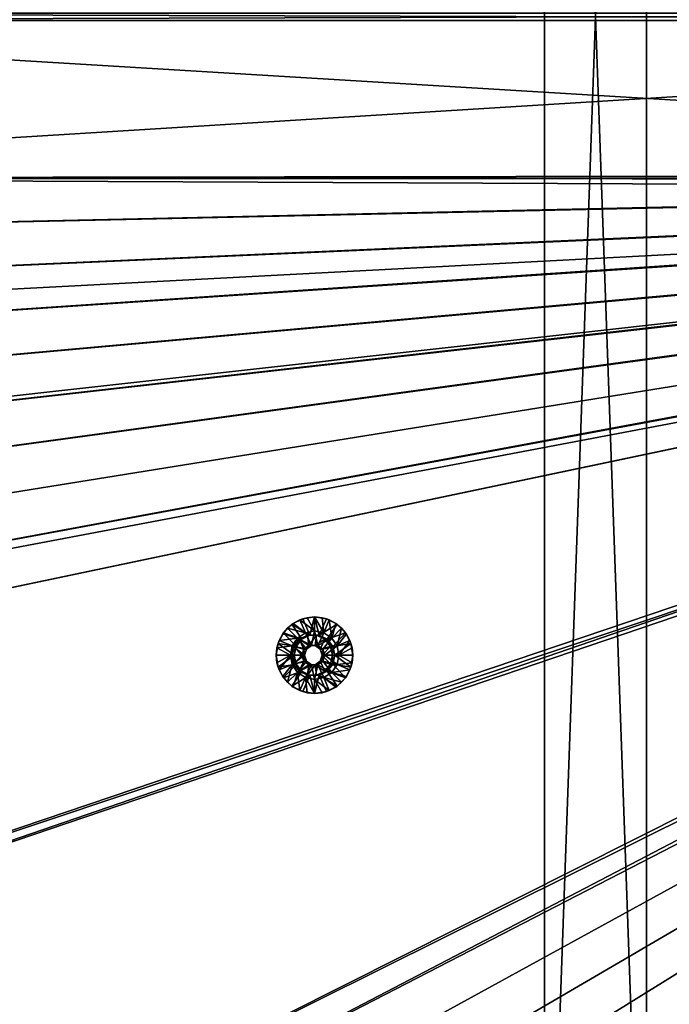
# Model space of a CAD drawing. Header units: metres. Extents: x -901 to 901, y -486 to 401.
# Tile 71 of 256: x -433 to -306, y -193 to -1. Entities that reach past the tile are written whole.
import ezdxf

# ---------------------------------------------------------------- set-up
doc = ezdxf.new("R2010")
doc.units = ezdxf.units.M

msp = doc.modelspace()

# ---------------------------------------------------------------- linework, layer by layer
at = {"layer": 'top0'}
for points in [[(-562.26355, -0.734328, -493.048248), (-562.26355, 0.734328, -493.048248), (-63.660755, -0.734328, -503.492493)], [(-562.26355, 0.734328, -493.048248), (-63.660755, 0.734328, -503.492493), (-63.660755, -0.734328, -503.492493)], [(-562.200745, 0.734328, -490.04892), (-562.200745, -0.734328, -490.04892), (-63.597927, 0.734328, -500.493134)], [(-562.200745, -0.734328, -490.04892), (-63.597927, -0.734328, -500.493134), (-63.597927, 0.734328, -500.493134)], [(-562.26355, -31.580099, -493.048248), (-562.26355, -0.734328, -493.048248), (-63.660755, -30.845772, -503.492493)], [(-63.660755, -30.845772, -503.492493), (-562.26355, -0.734328, -493.048248), (-63.660755, -0.734328, -503.492493)], [(-562.200745, -0.734328, -490.04892), (-562.200745, -31.580099, -490.04892), (-63.597927, -0.734328, -500.493134)], [(-562.200745, -31.580099, -490.04892), (-63.597927, -30.845772, -500.493134), (-63.597927, -0.734328, -500.493134)], [(-63.639893, -31.580099, -503.49292), (-562.26355, -31.580099, -493.048248), (-63.660755, -30.845772, -503.492493)], [(-562.200745, -31.580099, -490.04892), (-63.577065, -31.580099, -500.493591), (-63.597927, -30.845772, -500.493134)], [(-562.270081, -60.027832, -493.031525), (-562.26355, -31.580099, -493.048248), (-63.320282, -33.791721, -503.495331)], [(-562.26355, -31.580099, -493.048248), (-63.639893, -31.580099, -503.49292), (-63.320282, -33.791721, -503.495331)], [(-63.426933, -32.935684, -500.495117), (-63.469139, -32.661133, -500.494812), (-562.218018, -77.659081, -490.005096)], [(-63.469139, -32.661133, -500.494812), (-562.210327, -65.947968, -490.024506), (-562.218018, -77.659081, -490.005096)], [(-63.469139, -32.661133, -500.494812), (-63.505154, -32.387917, -500.494507), (-562.210327, -65.947968, -490.024506)], [(-63.505154, -32.387917, -500.494507), (-562.204956, -54.371548, -490.038177), (-562.210327, -65.947968, -490.024506)], [(-63.505154, -32.387917, -500.494507), (-63.535072, -32.116413, -500.494202), (-562.204956, -54.371548, -490.038177)], [(-63.535072, -32.116413, -500.494202), (-562.201782, -42.919022, -490.046234), (-562.204956, -54.371548, -490.038177)], [(-63.558937, -31.84775, -500.493896), (-562.200745, -31.580099, -490.04892), (-562.201782, -42.919022, -490.046234)], [(-63.535072, -32.116413, -500.494202), (-63.558937, -31.84775, -500.493896), (-562.201782, -42.919022, -490.046234)], [(-63.558937, -31.84775, -500.493896), (-63.577065, -31.580099, -500.493591), (-562.200745, -31.580099, -490.04892)], [(-63.320282, -33.791721, -503.495331), (-556.825012, -127.259506, -492.974121), (-562.270081, -60.027832, -493.031525)], [(-562.22406, -89.514763, -489.979797), (-63.426933, -32.935684, -500.495117), (-562.227051, -88.468025, -489.982208)], [(-63.426933, -32.935684, -500.495117), (-562.218018, -77.659081, -490.005096), (-562.227051, -88.468025, -489.982208)], [(-63.378803, -33.209328, -500.495422), (-63.426933, -32.935684, -500.495117), (-562.22406, -89.514763, -489.979797)], [(-561.627441, -101.444748, -489.961151), (-63.378803, -33.209328, -500.495422), (-562.22406, -89.514763, -489.979797)], [(-63.32428, -33.484169, -500.495697), (-63.378803, -33.209328, -500.495422), (-561.627441, -101.444748, -489.961151)], [(-559.98407, -113.376183, -489.958313), (-63.32428, -33.484169, -500.495697), (-561.627441, -101.444748, -489.961151)], [(-63.32428, -33.484169, -500.495697), (-559.98407, -113.376183, -489.958313), (-557.308105, -125.167221, -489.971375)], [(-63.263184, -33.760246, -500.495972), (-63.32428, -33.484169, -500.495697), (-557.308105, -125.167221, -489.971375)], [(-63.263184, -33.760246, -500.495972), (-557.308105, -125.167221, -489.971375), (-553.594482, -136.83017, -490.000427)], [(-520.393921, -188.45813, -493.390167), (-556.825012, -127.259506, -492.974121), (-63.320282, -33.791721, -503.495331)], [(-63.258526, -33.780186, -500.496002), (-63.263184, -33.760246, -500.495972), (-553.594482, -136.83017, -490.000427)], [(-63.258526, -33.780186, -500.496002), (-553.594482, -136.83017, -490.000427), (-518.588135, -190.194046, -490.413635)], [(-62.849209, -35.558052, -503.495331), (-520.393921, -188.45813, -493.390167), (-63.320282, -33.791721, -503.495331)], [(-62.84177, -35.37413, -500.496002), (-63.258526, -33.780186, -500.496002), (-518.588135, -190.194046, -490.413635)], [(-437.335358, -223.870071, -494.717072), (-520.393921, -188.45813, -493.390167), (-62.849209, -35.558052, -503.495331)], [(-518.588135, -190.194046, -490.413635), (-423.970123, -223.826447, -491.966522), (-62.84177, -35.37413, -500.496002)], [(-62.116249, -37.232742, -503.495331), (-437.335358, -223.870071, -494.717072), (-62.849209, -35.558052, -503.495331)], [(-423.970123, -223.826447, -491.966522), (-62.038971, -37.179729, -500.496002), (-62.84177, -35.37413, -500.496002)], [(-341.090759, -223.79567, -496.466583), (-437.335358, -223.870071, -494.717072), (-62.116249, -37.232742, -503.495331)], [(-423.970123, -223.826447, -491.966522), (-402.263153, -223.800766, -492.368256), (-62.038971, -37.179729, -500.496002)], [(-402.263153, -223.800766, -492.368256), (-381.537445, -223.778259, -492.746674), (-62.038971, -37.179729, -500.496002)], [(-62.038971, -37.179729, -500.496002), (-381.537445, -223.778259, -492.746674), (-362.761078, -223.761658, -493.084625)], [(-362.761078, -223.761658, -493.084625), (-345.556152, -223.751236, -493.389862), (-62.038971, -37.179729, -500.496002)], [(-345.556152, -223.751236, -493.389862), (-329.631134, -223.746918, -493.668304), (-62.038971, -37.179729, -500.496002)], [(-244.761276, -223.802536, -498.037628), (-341.090759, -223.79567, -496.466583), (-62.116249, -37.232742, -503.495331)], [(-62.038971, -37.179729, -500.496002), (-329.631134, -223.746918, -493.668304), (-314.839111, -223.748489, -493.923187)], [(-62.038971, -37.179729, -500.496002), (-314.839111, -223.748489, -493.923187), (-61.074459, -38.640835, -500.496002)], [(-314.839111, -223.748489, -493.923187), (-301.082428, -223.755539, -494.156799), (-61.074459, -38.640835, -500.496002)], [(-437.279114, -223.842056, -491.717743), (-423.970123, -223.826447, -491.966522), (-518.588135, -190.194046, -490.413635)]]:
    msp.add_3dface(points, dxfattribs=at)
at = {"layer": 'top012'}
for points in [[(-309.990051, -280, -540), (-329.990051, -280, -540), (-309.990051, 280, -540)], [(-329.990051, -280, -540), (-329.990051, 280, -540), (-309.990051, 280, -540)], [(-329.990051, 280, -540), (-329.990051, -280, -540), (-329.990051, 280, -520)], [(-329.990051, -280, -540), (-329.990051, -280, -520), (-329.990051, 280, -520)], [(-329.990051, -280, -520), (-309.990051, -280, -520), (-329.990051, 280, -520)], [(-309.990051, -280, -520), (-309.990051, 280, -520), (-329.990051, 280, -520)], [(-309.990051, -280, -520), (-309.990051, -280, -540), (-309.990051, 280, -520)], [(-309.990051, -280, -540), (-309.990051, 280, -540), (-309.990051, 280, -520)]]:
    msp.add_3dface(points, dxfattribs=at)
at = {"layer": 'top0123422'}
for points in [[(-375.892517, -121.099045, -493.655518), (-377.319763, -117.865829, -493.62561), (-375.002655, -117.498756, -493.674133)], [(-377.319763, -117.865829, -493.62561), (-376.455017, -117.64286, -493.143616), (-375.002655, -117.498756, -493.674133)], [(-376.455017, -117.64286, -493.143616), (-374.992157, -117.498756, -493.174255), (-375.002655, -117.498756, -493.674133)], [(-374.971222, -120.246231, -492.174469), (-374.992157, -117.498756, -493.174255), (-376.455017, -117.64286, -493.143616)], [(-375.892517, -121.099045, -493.655518), (-375.002655, -117.498756, -493.674133), (-374.112762, -121.099045, -493.69278)], [(-375.002655, -117.498756, -493.674133), (-372.685516, -117.865829, -493.722687), (-374.112762, -121.099045, -493.69278)], [(-372.685516, -117.865829, -493.722687), (-375.002655, -117.498756, -493.674133), (-373.529327, -117.64286, -493.204895)], [(-373.529327, -117.64286, -493.204895), (-375.002655, -117.498756, -493.674133), (-374.992157, -117.498756, -493.174255)], [(-374.971222, -120.246231, -492.174469), (-373.152924, -120.607994, -492.212555), (-374.992157, -117.498756, -493.174255)], [(-373.152924, -120.607994, -492.212555), (-373.529327, -117.64286, -493.204895), (-374.992157, -117.498756, -493.174255)], [(-381.068939, -120.590363, -493.547058), (-379.410065, -118.931129, -493.581818), (-377.496063, -121.871429, -493.621918)], [(-381.068939, -120.590363, -493.547058), (-380.294312, -119.69545, -493.063202), (-379.410065, -118.931129, -493.581818)], [(-380.294312, -119.69545, -493.063202), (-379.15802, -118.762733, -493.087006), (-379.410065, -118.931129, -493.581818)], [(-376.789551, -120.607994, -492.136383), (-379.15802, -118.762733, -493.087006), (-380.294312, -119.69545, -493.063202)], [(-379.410065, -118.931129, -493.581818), (-377.319763, -117.865829, -493.62561), (-375.892517, -121.099045, -493.655518)], [(-379.410065, -118.931129, -493.581818), (-377.861664, -118.069656, -493.114136), (-377.319763, -117.865829, -493.62561)], [(-379.410065, -118.931129, -493.581818), (-379.15802, -118.762733, -493.087006), (-377.861664, -118.069656, -493.114136)], [(-377.496063, -121.871429, -493.621918), (-379.410065, -118.931129, -493.581818), (-375.892517, -121.099045, -493.655518)], [(-379.15802, -118.762733, -493.087006), (-376.789551, -120.607994, -492.136383), (-377.861664, -118.069656, -493.114136)], [(-377.861664, -118.069656, -493.114136), (-376.455017, -117.64286, -493.143616), (-377.319763, -117.865829, -493.62561)], [(-377.861664, -118.069656, -493.114136), (-374.971222, -120.246231, -492.174469), (-376.455017, -117.64286, -493.143616)], [(-376.789551, -120.607994, -492.136383), (-374.971222, -120.246231, -492.174469), (-377.861664, -118.069656, -493.114136)], [(-374.112762, -121.099045, -493.69278), (-372.685516, -117.865829, -493.722687), (-370.595215, -118.931129, -493.766479)], [(-374.112762, -121.099045, -493.69278), (-370.595215, -118.931129, -493.766479), (-372.509216, -121.871429, -493.726379)], [(-372.122681, -118.069656, -493.234375), (-372.685516, -117.865829, -493.722687), (-373.529327, -117.64286, -493.204895)], [(-373.529327, -117.64286, -493.204895), (-373.152924, -120.607994, -492.212555), (-372.122681, -118.069656, -493.234375)], [(-373.152924, -120.607994, -492.212555), (-371.61142, -121.638214, -492.244843), (-372.122681, -118.069656, -493.234375)], [(-370.595215, -118.931129, -493.766479), (-372.685516, -117.865829, -493.722687), (-372.122681, -118.069656, -493.234375)], [(-370.595215, -118.931129, -493.766479), (-368.93634, -120.590363, -493.801208), (-372.509216, -121.871429, -493.726379)], [(-370.826294, -118.762733, -493.261505), (-370.595215, -118.931129, -493.766479), (-372.122681, -118.069656, -493.234375)], [(-372.122681, -118.069656, -493.234375), (-371.61142, -121.638214, -492.244843), (-370.826294, -118.762733, -493.261505)], [(-371.61142, -121.638214, -492.244843), (-369.690033, -119.69545, -493.285309), (-370.826294, -118.762733, -493.261505)], [(-370.595215, -118.931129, -493.766479), (-370.826294, -118.762733, -493.261505), (-369.690033, -119.69545, -493.285309)], [(-368.93634, -120.590363, -493.801208), (-370.595215, -118.931129, -493.766479), (-369.690033, -119.69545, -493.285309)], [(-382.134003, -122.681129, -493.52475), (-381.068939, -120.590363, -493.547058), (-378.605713, -123.263222, -493.598663)], [(-381.919739, -122.128624, -493.029144), (-381.068939, -120.590363, -493.547058), (-382.134003, -122.681129, -493.52475)], [(-381.919739, -122.128624, -493.029144), (-381.226837, -120.831978, -493.043671), (-381.068939, -120.590363, -493.547058)], [(-381.919739, -122.128624, -493.029144), (-378.331024, -121.638214, -492.104095), (-381.226837, -120.831978, -493.043671)], [(-381.226837, -120.831978, -493.043671), (-380.294312, -119.69545, -493.063202), (-381.068939, -120.590363, -493.547058)], [(-378.331024, -121.638214, -492.104095), (-380.294312, -119.69545, -493.063202), (-381.226837, -120.831978, -493.043671)], [(-378.605713, -123.263222, -493.598663), (-381.068939, -120.590363, -493.547058), (-377.496063, -121.871429, -493.621918)], [(-378.331024, -121.638214, -492.104095), (-376.789551, -120.607994, -492.136383), (-380.294312, -119.69545, -493.063202)], [(-375.589142, -123.096642, -492.16153), (-376.789551, -120.607994, -492.136383), (-378.331024, -121.638214, -492.104095)], [(-377.98819, -121.871429, -517.11676), (-376.384674, -121.099045, -517.15033), (-376.112701, -123.096642, -517.156067)], [(-375.892517, -121.099045, -493.655518), (-376.384674, -121.099045, -517.15033), (-377.98819, -121.871429, -517.11676)], [(-375.892517, -121.099045, -493.655518), (-377.98819, -121.871429, -517.11676), (-377.496063, -121.871429, -493.621918)], [(-374.971222, -120.246231, -492.174469), (-376.789551, -120.607994, -492.136383), (-375.589142, -123.096642, -492.16153)], [(-376.112701, -123.096642, -517.156067), (-376.384674, -121.099045, -517.15033), (-374.604889, -121.099045, -517.187622)], [(-374.604889, -121.099045, -517.187622), (-376.384674, -121.099045, -517.15033), (-375.892517, -121.099045, -493.655518)], [(-376.112701, -123.096642, -517.156067), (-374.604889, -121.099045, -517.187622), (-374.876892, -123.096642, -517.181946)], [(-374.112762, -121.099045, -493.69278), (-374.604889, -121.099045, -517.187622), (-375.892517, -121.099045, -493.655518)], [(-374.353333, -123.096642, -492.187408), (-374.971222, -120.246231, -492.174469), (-375.589142, -123.096642, -492.16153)], [(-374.353333, -123.096642, -492.187408), (-373.152924, -120.607994, -492.212555), (-374.971222, -120.246231, -492.174469)], [(-374.604889, -121.099045, -517.187622), (-373.001373, -121.871429, -517.221191), (-374.876892, -123.096642, -517.181946)], [(-373.001373, -121.871429, -517.221191), (-374.604889, -121.099045, -517.187622), (-372.509216, -121.871429, -493.726379)], [(-374.604889, -121.099045, -517.187622), (-374.112762, -121.099045, -493.69278), (-372.509216, -121.871429, -493.726379)], [(-371.61142, -121.638214, -492.244843), (-373.152924, -120.607994, -492.212555), (-374.353333, -123.096642, -492.187408)], [(-372.509216, -121.871429, -493.726379), (-368.93634, -120.590363, -493.801208), (-371.399567, -123.263222, -493.749603)], [(-371.61142, -121.638214, -492.244843), (-370.581421, -123.180038, -492.266418), (-369.690033, -119.69545, -493.285309)], [(-368.93634, -120.590363, -493.801208), (-367.871277, -122.681129, -493.823517), (-371.399567, -123.263222, -493.749603)], [(-370.581421, -123.180038, -492.266418), (-368.757507, -120.831978, -493.30484), (-369.690033, -119.69545, -493.285309)], [(-368.757507, -120.831978, -493.30484), (-370.581421, -123.180038, -492.266418), (-368.064606, -122.128624, -493.319366)], [(-368.93634, -120.590363, -493.801208), (-369.690033, -119.69545, -493.285309), (-368.757507, -120.831978, -493.30484)], [(-367.871277, -122.681129, -493.823517), (-368.93634, -120.590363, -493.801208), (-368.064606, -122.128624, -493.319366)], [(-368.064606, -122.128624, -493.319366), (-368.93634, -120.590363, -493.801208), (-368.757507, -120.831978, -493.30484)], [(-382.502045, -124.998756, -493.567078), (-382.134003, -122.681129, -493.52475), (-379.00177, -124.998756, -493.590363)], [(-382.346436, -123.535576, -493.020203), (-382.134003, -122.681129, -493.52475), (-382.502045, -124.998756, -493.567078)], [(-382.346436, -123.535576, -493.020203), (-381.919739, -122.128624, -493.029144), (-382.134003, -122.681129, -493.52475)], [(-382.346436, -123.535576, -493.020203), (-379.361023, -123.180038, -492.08252), (-381.919739, -122.128624, -493.029144)], [(-379.722717, -124.998756, -492.074951), (-379.361023, -123.180038, -492.08252), (-382.346436, -123.535576, -493.020203)], [(-379.00177, -124.998756, -493.590363), (-382.134003, -122.681129, -493.52475), (-378.605713, -123.263222, -493.598663)], [(-379.361023, -123.180038, -492.08252), (-378.331024, -121.638214, -492.104095), (-381.919739, -122.128624, -493.029144)], [(-379.361023, -123.180038, -492.08252), (-379.722717, -124.998756, -492.074951), (-376.970795, -124.998756, -492.132599)], [(-377.494354, -124.998756, -517.127075), (-379.493927, -124.998756, -517.085205), (-379.09787, -123.263222, -517.093506)], [(-379.09787, -123.263222, -517.093506), (-379.493927, -124.998756, -517.085205), (-378.605713, -123.263222, -493.598663)], [(-378.605713, -123.263222, -493.598663), (-379.493927, -124.998756, -517.085205), (-379.00177, -124.998756, -493.590363)], [(-378.331024, -121.638214, -492.104095), (-379.361023, -123.180038, -492.08252), (-376.588898, -123.823181, -492.140594)], [(-376.588898, -123.823181, -492.140594), (-379.361023, -123.180038, -492.08252), (-376.970795, -124.998756, -492.132599)], [(-379.09787, -123.263222, -517.093506), (-377.98819, -121.871429, -517.11676), (-377.112457, -123.823181, -517.135132)], [(-377.98819, -121.871429, -517.11676), (-379.09787, -123.263222, -517.093506), (-377.496063, -121.871429, -493.621918)], [(-377.496063, -121.871429, -493.621918), (-379.09787, -123.263222, -517.093506), (-378.605713, -123.263222, -493.598663)], [(-377.494354, -124.998756, -517.127075), (-379.09787, -123.263222, -517.093506), (-377.112457, -123.823181, -517.135132)], [(-375.589142, -123.096642, -492.16153), (-378.331024, -121.638214, -492.104095), (-376.588898, -123.823181, -492.140594)], [(-377.112457, -123.823181, -517.135132), (-377.98819, -121.871429, -517.11676), (-376.112701, -123.096642, -517.156067)], [(-376.112701, -123.096642, -517.156067), (-376.588898, -123.823181, -492.140594), (-377.112457, -123.823181, -517.135132)], [(-376.112701, -123.096642, -517.156067), (-375.589142, -123.096642, -492.16153), (-376.588898, -123.823181, -492.140594)], [(-374.876892, -123.096642, -517.181946), (-374.353333, -123.096642, -492.187408), (-376.112701, -123.096642, -517.156067)], [(-374.353333, -123.096642, -492.187408), (-375.589142, -123.096642, -492.16153), (-376.112701, -123.096642, -517.156067)], [(-374.876892, -123.096642, -517.181946), (-373.001373, -121.871429, -517.221191), (-373.877106, -123.823181, -517.202881)], [(-374.353333, -123.096642, -492.187408), (-374.876892, -123.096642, -517.181946), (-373.877106, -123.823181, -517.202881)], [(-373.353546, -123.823181, -492.208344), (-371.61142, -121.638214, -492.244843), (-374.353333, -123.096642, -492.187408)], [(-373.353546, -123.823181, -492.208344), (-374.353333, -123.096642, -492.187408), (-373.877106, -123.823181, -517.202881)], [(-373.001373, -121.871429, -517.221191), (-371.891693, -123.263222, -517.244446), (-373.877106, -123.823181, -517.202881)], [(-373.877106, -123.823181, -517.202881), (-371.891693, -123.263222, -517.244446), (-373.495239, -124.998756, -517.210876)], [(-371.891693, -123.263222, -517.244446), (-371.495667, -124.998756, -517.252747), (-373.495239, -124.998756, -517.210876)], [(-370.581421, -123.180038, -492.266418), (-371.61142, -121.638214, -492.244843), (-373.353546, -123.823181, -492.208344)], [(-372.97168, -124.998756, -492.21637), (-370.581421, -123.180038, -492.266418), (-373.353546, -123.823181, -492.208344)], [(-371.891693, -123.263222, -517.244446), (-373.001373, -121.871429, -517.221191), (-371.399567, -123.263222, -493.749603)], [(-373.001373, -121.871429, -517.221191), (-372.509216, -121.871429, -493.726379), (-371.399567, -123.263222, -493.749603)], [(-370.219757, -124.998756, -492.273987), (-370.581421, -123.180038, -492.266418), (-372.97168, -124.998756, -492.21637)], [(-371.495667, -124.998756, -517.252747), (-371.891693, -123.263222, -517.244446), (-371.00351, -124.998756, -493.757904)], [(-371.891693, -123.263222, -517.244446), (-371.399567, -123.263222, -493.749603), (-371.00351, -124.998756, -493.757904)], [(-371.399567, -123.263222, -493.749603), (-367.871277, -122.681129, -493.823517), (-371.00351, -124.998756, -493.757904)], [(-367.871277, -122.681129, -493.823517), (-367.504272, -124.998756, -493.831207), (-371.00351, -124.998756, -493.757904)], [(-370.581421, -123.180038, -492.266418), (-370.219757, -124.998756, -492.273987), (-368.064606, -122.128624, -493.319366)], [(-368.064606, -122.128624, -493.319366), (-370.219757, -124.998756, -492.273987), (-367.637909, -123.535576, -493.328308)], [(-367.637909, -123.535576, -493.328308), (-367.871277, -122.681129, -493.823517), (-368.064606, -122.128624, -493.319366)], [(-367.504272, -124.998756, -493.831207), (-367.871277, -122.681129, -493.823517), (-367.637909, -123.535576, -493.328308)], [(-382.49054, -124.998756, -493.017181), (-382.346436, -123.535576, -493.020203), (-382.502045, -124.998756, -493.567078)], [(-382.134003, -127.316383, -493.52475), (-382.502045, -124.998756, -493.567078), (-379.00177, -124.998756, -493.590363)], [(-382.49054, -124.998756, -493.017181), (-382.502045, -124.998756, -493.567078), (-382.346436, -126.461929, -493.020203)], [(-382.502045, -124.998756, -493.567078), (-382.134003, -127.316383, -493.52475), (-382.346436, -126.461929, -493.020203)], [(-382.49054, -124.998756, -493.017181), (-379.722717, -124.998756, -492.074951), (-382.346436, -123.535576, -493.020203)], [(-379.722717, -124.998756, -492.074951), (-382.49054, -124.998756, -493.017181), (-382.346436, -126.461929, -493.020203)], [(-381.919739, -127.868881, -493.029144), (-379.722717, -124.998756, -492.074951), (-382.346436, -126.461929, -493.020203)], [(-382.134003, -127.316383, -493.52475), (-379.00177, -124.998756, -493.590363), (-378.605713, -126.734291, -493.598663)], [(-379.361023, -126.817467, -492.08252), (-379.722717, -124.998756, -492.074951), (-381.919739, -127.868881, -493.029144)], [(-376.970795, -124.998756, -492.132599), (-379.722717, -124.998756, -492.074951), (-379.361023, -126.817467, -492.08252)], [(-379.09787, -126.734291, -517.093506), (-379.493927, -124.998756, -517.085205), (-377.494354, -124.998756, -517.127075)], [(-379.09787, -126.734291, -517.093506), (-379.00177, -124.998756, -493.590363), (-379.493927, -124.998756, -517.085205)], [(-376.970795, -124.998756, -492.132599), (-379.361023, -126.817467, -492.08252), (-376.588898, -126.174324, -492.140594)], [(-377.112457, -126.174324, -517.135132), (-379.09787, -126.734291, -517.093506), (-377.494354, -124.998756, -517.127075)], [(-378.605713, -126.734291, -493.598663), (-379.00177, -124.998756, -493.590363), (-379.09787, -126.734291, -517.093506)], [(-377.112457, -123.823181, -517.135132), (-376.970795, -124.998756, -492.132599), (-377.494354, -124.998756, -517.127075)], [(-377.112457, -126.174324, -517.135132), (-377.494354, -124.998756, -517.127075), (-376.588898, -126.174324, -492.140594)], [(-376.588898, -126.174324, -492.140594), (-377.494354, -124.998756, -517.127075), (-376.970795, -124.998756, -492.132599)], [(-376.588898, -123.823181, -492.140594), (-376.970795, -124.998756, -492.132599), (-377.112457, -123.823181, -517.135132)], [(-373.353546, -123.823181, -492.208344), (-373.877106, -123.823181, -517.202881), (-373.495239, -124.998756, -517.210876)], [(-373.495239, -124.998756, -517.210876), (-371.891693, -126.734291, -517.244446), (-373.877106, -126.174324, -517.202881)], [(-373.495239, -124.998756, -517.210876), (-373.877106, -126.174324, -517.202881), (-372.97168, -124.998756, -492.21637)], [(-373.877106, -126.174324, -517.202881), (-373.353546, -126.174324, -492.208344), (-372.97168, -124.998756, -492.21637)], [(-372.97168, -124.998756, -492.21637), (-373.353546, -123.823181, -492.208344), (-373.495239, -124.998756, -517.210876)], [(-371.495667, -124.998756, -517.252747), (-371.891693, -126.734291, -517.244446), (-373.495239, -124.998756, -517.210876)], [(-373.353546, -126.174324, -492.208344), (-370.581421, -126.817467, -492.266418), (-372.97168, -124.998756, -492.21637)], [(-370.581421, -126.817467, -492.266418), (-370.219757, -124.998756, -492.273987), (-372.97168, -124.998756, -492.21637)], [(-371.399567, -126.734291, -493.749603), (-371.891693, -126.734291, -517.244446), (-371.495667, -124.998756, -517.252747)], [(-371.00351, -124.998756, -493.757904), (-371.399567, -126.734291, -493.749603), (-371.495667, -124.998756, -517.252747)], [(-371.00351, -124.998756, -493.757904), (-367.871277, -127.316383, -493.823517), (-371.399567, -126.734291, -493.749603)], [(-371.00351, -124.998756, -493.757904), (-367.504272, -124.998756, -493.831207), (-367.871277, -127.316383, -493.823517)], [(-370.219757, -124.998756, -492.273987), (-370.581421, -126.817467, -492.266418), (-367.637909, -126.461929, -493.328308)], [(-370.219757, -124.998756, -492.273987), (-367.493805, -124.998756, -493.331329), (-367.637909, -123.535576, -493.328308)], [(-367.493805, -124.998756, -493.331329), (-370.219757, -124.998756, -492.273987), (-367.637909, -126.461929, -493.328308)], [(-367.637909, -126.461929, -493.328308), (-367.871277, -127.316383, -493.823517), (-367.504272, -124.998756, -493.831207)], [(-367.493805, -124.998756, -493.331329), (-367.504272, -124.998756, -493.831207), (-367.637909, -123.535576, -493.328308)], [(-367.493805, -124.998756, -493.331329), (-367.637909, -126.461929, -493.328308), (-367.504272, -124.998756, -493.831207)], [(-382.346436, -126.461929, -493.020203), (-382.134003, -127.316383, -493.52475), (-381.919739, -127.868881, -493.029144)], [(-381.068939, -129.40715, -493.547058), (-382.134003, -127.316383, -493.52475), (-378.605713, -126.734291, -493.598663)], [(-381.226837, -129.165527, -493.043671), (-379.361023, -126.817467, -492.08252), (-381.919739, -127.868881, -493.029144)], [(-379.361023, -126.817467, -492.08252), (-381.226837, -129.165527, -493.043671), (-380.294312, -130.302048, -493.063202)], [(-381.068939, -129.40715, -493.547058), (-378.605713, -126.734291, -493.598663), (-377.496063, -128.126083, -493.621918)], [(-378.331024, -128.359299, -492.104095), (-379.361023, -126.817467, -492.08252), (-380.294312, -130.302048, -493.063202)], [(-379.361023, -126.817467, -492.08252), (-378.331024, -128.359299, -492.104095), (-376.588898, -126.174324, -492.140594)], [(-377.98819, -128.126083, -517.11676), (-379.09787, -126.734291, -517.093506), (-377.112457, -126.174324, -517.135132)], [(-377.98819, -128.126083, -517.11676), (-378.605713, -126.734291, -493.598663), (-379.09787, -126.734291, -517.093506)], [(-377.496063, -128.126083, -493.621918), (-378.605713, -126.734291, -493.598663), (-377.98819, -128.126083, -517.11676)], [(-376.588898, -126.174324, -492.140594), (-378.331024, -128.359299, -492.104095), (-375.589142, -126.900864, -492.16153)], [(-378.331024, -128.359299, -492.104095), (-376.789551, -129.389511, -492.136383), (-375.589142, -126.900864, -492.16153)], [(-376.112701, -126.900864, -517.156067), (-377.98819, -128.126083, -517.11676), (-377.112457, -126.174324, -517.135132)], [(-376.384674, -128.898468, -517.15033), (-377.98819, -128.126083, -517.11676), (-376.112701, -126.900864, -517.156067)], [(-375.589142, -126.900864, -492.16153), (-376.112701, -126.900864, -517.156067), (-377.112457, -126.174324, -517.135132)], [(-375.589142, -126.900864, -492.16153), (-377.112457, -126.174324, -517.135132), (-376.588898, -126.174324, -492.140594)], [(-375.589142, -126.900864, -492.16153), (-376.789551, -129.389511, -492.136383), (-374.971222, -129.751282, -492.174469)], [(-374.876892, -126.900864, -517.181946), (-374.604889, -128.898468, -517.187622), (-376.384674, -128.898468, -517.15033)], [(-374.876892, -126.900864, -517.181946), (-376.384674, -128.898468, -517.15033), (-376.112701, -126.900864, -517.156067)], [(-374.876892, -126.900864, -517.181946), (-376.112701, -126.900864, -517.156067), (-375.589142, -126.900864, -492.16153)], [(-375.589142, -126.900864, -492.16153), (-374.971222, -129.751282, -492.174469), (-374.353333, -126.900864, -492.187408)], [(-374.353333, -126.900864, -492.187408), (-374.876892, -126.900864, -517.181946), (-375.589142, -126.900864, -492.16153)], [(-374.971222, -129.751282, -492.174469), (-373.152924, -129.389511, -492.212555), (-374.353333, -126.900864, -492.187408)], [(-373.877106, -126.174324, -517.202881), (-373.001373, -128.126083, -517.221191), (-374.876892, -126.900864, -517.181946)], [(-373.877106, -126.174324, -517.202881), (-374.876892, -126.900864, -517.181946), (-373.353546, -126.174324, -492.208344)], [(-374.876892, -126.900864, -517.181946), (-374.353333, -126.900864, -492.187408), (-373.353546, -126.174324, -492.208344)], [(-373.001373, -128.126083, -517.221191), (-374.604889, -128.898468, -517.187622), (-374.876892, -126.900864, -517.181946)], [(-374.353333, -126.900864, -492.187408), (-371.61142, -128.359299, -492.244843), (-373.353546, -126.174324, -492.208344)], [(-374.353333, -126.900864, -492.187408), (-373.152924, -129.389511, -492.212555), (-371.61142, -128.359299, -492.244843)], [(-371.891693, -126.734291, -517.244446), (-373.001373, -128.126083, -517.221191), (-373.877106, -126.174324, -517.202881)], [(-371.61142, -128.359299, -492.244843), (-370.581421, -126.817467, -492.266418), (-373.353546, -126.174324, -492.208344)], [(-372.509216, -128.126083, -493.726379), (-373.001373, -128.126083, -517.221191), (-371.891693, -126.734291, -517.244446)], [(-371.399567, -126.734291, -493.749603), (-368.93634, -129.40715, -493.801208), (-372.509216, -128.126083, -493.726379)], [(-371.399567, -126.734291, -493.749603), (-372.509216, -128.126083, -493.726379), (-371.891693, -126.734291, -517.244446)], [(-370.581421, -126.817467, -492.266418), (-371.61142, -128.359299, -492.244843), (-368.064606, -127.868881, -493.319366)], [(-367.871277, -127.316383, -493.823517), (-368.93634, -129.40715, -493.801208), (-371.399567, -126.734291, -493.749603)], [(-367.637909, -126.461929, -493.328308), (-370.581421, -126.817467, -492.266418), (-368.064606, -127.868881, -493.319366)], [(-367.637909, -126.461929, -493.328308), (-368.064606, -127.868881, -493.319366), (-367.871277, -127.316383, -493.823517)], [(-382.134003, -127.316383, -493.52475), (-381.068939, -129.40715, -493.547058), (-381.919739, -127.868881, -493.029144)], [(-381.919739, -127.868881, -493.029144), (-381.068939, -129.40715, -493.547058), (-381.226837, -129.165527, -493.043671)], [(-381.068939, -129.40715, -493.547058), (-380.294312, -130.302048, -493.063202), (-381.226837, -129.165527, -493.043671)], [(-379.410065, -131.066376, -493.581818), (-381.068939, -129.40715, -493.547058), (-377.496063, -128.126083, -493.621918)], [(-378.331024, -128.359299, -492.104095), (-380.294312, -130.302048, -493.063202), (-379.15802, -131.234772, -493.087006)], [(-379.410065, -131.066376, -493.581818), (-377.496063, -128.126083, -493.621918), (-375.892517, -128.898468, -493.655518)], [(-377.319763, -132.131683, -493.62561), (-379.410065, -131.066376, -493.581818), (-375.892517, -128.898468, -493.655518)], [(-377.861664, -131.927856, -493.114136), (-378.331024, -128.359299, -492.104095), (-379.15802, -131.234772, -493.087006)], [(-376.789551, -129.389511, -492.136383), (-378.331024, -128.359299, -492.104095), (-377.861664, -131.927856, -493.114136)], [(-376.384674, -128.898468, -517.15033), (-377.496063, -128.126083, -493.621918), (-377.98819, -128.126083, -517.11676)], [(-376.384674, -128.898468, -517.15033), (-375.892517, -128.898468, -493.655518), (-377.496063, -128.126083, -493.621918)], [(-377.319763, -132.131683, -493.62561), (-375.892517, -128.898468, -493.655518), (-375.002655, -132.498749, -493.674133)], [(-374.604889, -128.898468, -517.187622), (-374.112762, -128.898468, -493.69278), (-376.384674, -128.898468, -517.15033)], [(-374.112762, -128.898468, -493.69278), (-375.892517, -128.898468, -493.655518), (-376.384674, -128.898468, -517.15033)], [(-375.892517, -128.898468, -493.655518), (-374.112762, -128.898468, -493.69278), (-375.002655, -132.498749, -493.674133)], [(-375.002655, -132.498749, -493.674133), (-374.112762, -128.898468, -493.69278), (-372.685516, -132.131683, -493.722687)], [(-374.112762, -128.898468, -493.69278), (-374.604889, -128.898468, -517.187622), (-373.001373, -128.126083, -517.221191)], [(-372.509216, -128.126083, -493.726379), (-370.595215, -131.066376, -493.766479), (-374.112762, -128.898468, -493.69278)], [(-372.509216, -128.126083, -493.726379), (-374.112762, -128.898468, -493.69278), (-373.001373, -128.126083, -517.221191)], [(-374.112762, -128.898468, -493.69278), (-370.595215, -131.066376, -493.766479), (-372.685516, -132.131683, -493.722687)], [(-371.61142, -128.359299, -492.244843), (-373.152924, -129.389511, -492.212555), (-369.690033, -130.302048, -493.285309)], [(-368.93634, -129.40715, -493.801208), (-370.595215, -131.066376, -493.766479), (-372.509216, -128.126083, -493.726379)], [(-368.064606, -127.868881, -493.319366), (-371.61142, -128.359299, -492.244843), (-368.757507, -129.165527, -493.30484)], [(-371.61142, -128.359299, -492.244843), (-369.690033, -130.302048, -493.285309), (-368.757507, -129.165527, -493.30484)], [(-368.757507, -129.165527, -493.30484), (-369.690033, -130.302048, -493.285309), (-368.93634, -129.40715, -493.801208)], [(-368.064606, -127.868881, -493.319366), (-368.93634, -129.40715, -493.801208), (-367.871277, -127.316383, -493.823517)], [(-368.064606, -127.868881, -493.319366), (-368.757507, -129.165527, -493.30484), (-368.93634, -129.40715, -493.801208)], [(-381.068939, -129.40715, -493.547058), (-379.410065, -131.066376, -493.581818), (-380.294312, -130.302048, -493.063202)], [(-379.410065, -131.066376, -493.581818), (-379.15802, -131.234772, -493.087006), (-380.294312, -130.302048, -493.063202)], [(-379.15802, -131.234772, -493.087006), (-379.410065, -131.066376, -493.581818), (-377.861664, -131.927856, -493.114136)], [(-379.410065, -131.066376, -493.581818), (-377.319763, -132.131683, -493.62561), (-377.861664, -131.927856, -493.114136)], [(-376.455017, -132.354645, -493.143616), (-376.789551, -129.389511, -492.136383), (-377.861664, -131.927856, -493.114136)], [(-374.971222, -129.751282, -492.174469), (-376.789551, -129.389511, -492.136383), (-374.992157, -132.498749, -493.174255)], [(-376.789551, -129.389511, -492.136383), (-376.455017, -132.354645, -493.143616), (-374.992157, -132.498749, -493.174255)], [(-374.971222, -129.751282, -492.174469), (-374.992157, -132.498749, -493.174255), (-373.529327, -132.354645, -493.204895)], [(-373.152924, -129.389511, -492.212555), (-374.971222, -129.751282, -492.174469), (-372.122681, -131.927856, -493.234375)], [(-372.122681, -131.927856, -493.234375), (-374.971222, -129.751282, -492.174469), (-373.529327, -132.354645, -493.204895)], [(-373.152924, -129.389511, -492.212555), (-370.826294, -131.234772, -493.261505), (-369.690033, -130.302048, -493.285309)], [(-370.826294, -131.234772, -493.261505), (-373.152924, -129.389511, -492.212555), (-372.122681, -131.927856, -493.234375)], [(-370.595215, -131.066376, -493.766479), (-372.122681, -131.927856, -493.234375), (-372.685516, -132.131683, -493.722687)], [(-370.595215, -131.066376, -493.766479), (-370.826294, -131.234772, -493.261505), (-372.122681, -131.927856, -493.234375)], [(-369.690033, -130.302048, -493.285309), (-370.826294, -131.234772, -493.261505), (-370.595215, -131.066376, -493.766479)], [(-368.93634, -129.40715, -493.801208), (-369.690033, -130.302048, -493.285309), (-370.595215, -131.066376, -493.766479)], [(-377.861664, -131.927856, -493.114136), (-377.319763, -132.131683, -493.62561), (-376.455017, -132.354645, -493.143616)], [(-377.319763, -132.131683, -493.62561), (-375.002655, -132.498749, -493.674133), (-376.455017, -132.354645, -493.143616)], [(-376.455017, -132.354645, -493.143616), (-375.002655, -132.498749, -493.674133), (-374.992157, -132.498749, -493.174255)], [(-372.685516, -132.131683, -493.722687), (-373.529327, -132.354645, -493.204895), (-375.002655, -132.498749, -493.674133)], [(-373.529327, -132.354645, -493.204895), (-374.992157, -132.498749, -493.174255), (-375.002655, -132.498749, -493.674133)], [(-372.122681, -131.927856, -493.234375), (-373.529327, -132.354645, -493.204895), (-372.685516, -132.131683, -493.722687)]]:
    msp.add_3dface(points, dxfattribs=at)

doc.saveas('drawing.dxf')
